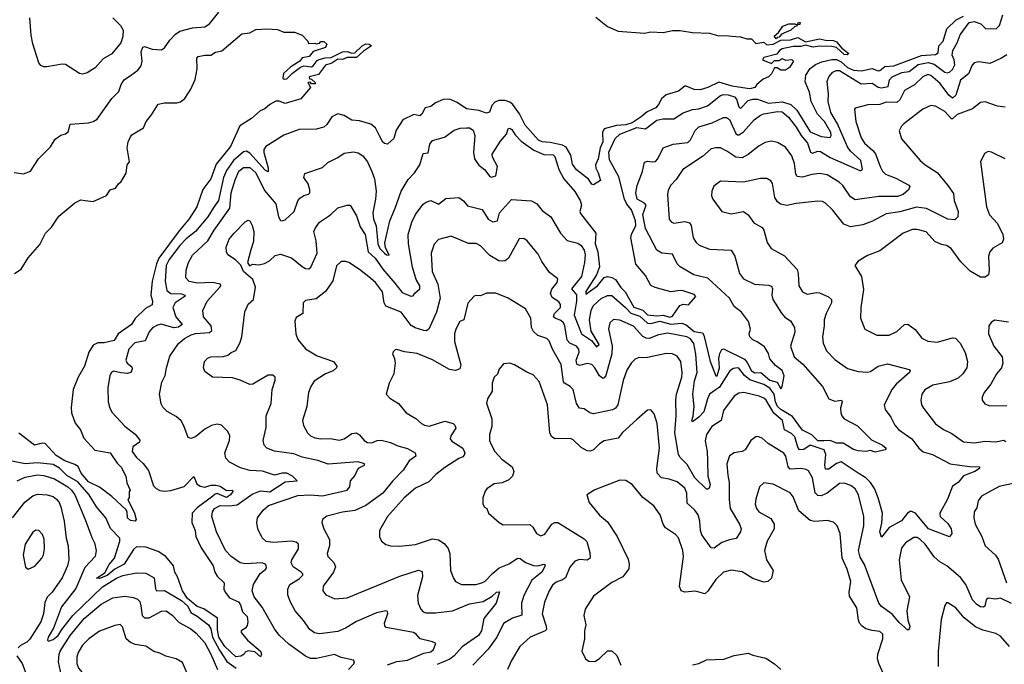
# Model space of a CAD drawing. Extents: x 2056909 to 2160450, y 827444 to 1016825.
# Tile 88 of 256: x 2119440 to 2125799, y 849920 to 854084. Entities that reach past the tile are written whole.
import ezdxf

# ---------------------------------------------------------------- set-up
doc = ezdxf.new("R2010")
doc.units = 0

msp = doc.modelspace()

# ---------------------------------------------------------------- linework, layer by layer
at = {"layer": '0CON10XD'}
for points in [[(2119405, 853096.2), (2119465, 853088), (2119508.8, 853105), (2119562, 853185), (2119638.3, 853261.7), (2119669.1, 853310.9), (2119705, 853338), (2119735, 853346), (2119751.7, 853358.3), (2119765, 853408.8), (2119885, 853417.5), (2119915, 853426), (2119939.1, 853440.9), (2120035, 853574.2), (2120079.5, 853620.5), (2120094.5, 853665), (2120114.4, 853695), (2120155, 853723.1), (2120203.4, 853756.6), (2120224.5, 853785.5), (2120230.9, 853815), (2120224.5, 853875.5), (2120235, 853906.7), (2120245, 853911.2), (2120295, 853893.3), (2120355, 853889.5), (2120375, 853902.5), (2120408.5, 853951.5), (2120445, 853990.4), (2120475, 854010.3), (2120555, 854031.4), (2120635, 854037.9), (2120665, 854057.8), (2120725, 854131.9)], [(2120040.4, 854095), (2120091.5, 854045), (2120107.1, 854015), (2120105.5, 853975), (2120092.2, 853935), (2120035, 853862.9), (2119979.8, 853830.2), (2119926.5, 853773.5), (2119875, 853740), (2119845, 853732), (2119825, 853736.2), (2119735, 853794), (2119715, 853796), (2119615, 853778), (2119595, 853778.8), (2119577.3, 853787.3), (2119564.2, 853805), (2119525, 853926.7), (2119514.1, 853984.1), (2119506, 854095)], [(2120797.6, 852865), (2120806.3, 852965), (2120830.7, 853049.3), (2120855.7, 853105), (2120885, 853129.6), (2120925, 853127.7), (2120964.4, 853095), (2121020.8, 852980.8), (2121093.5, 852895), (2121110.2, 852810.2), (2121125, 852786), (2121135, 852784), (2121155, 852790.8), (2121213.1, 852845), (2121235.9, 852914.1), (2121249.1, 852930.9), (2121275, 852947.5), (2121304.4, 852955.5), (2121312.5, 852965), (2121314.3, 852985), (2121302.8, 853022.8), (2121274, 853065), (2121280.8, 853089.2), (2121395, 853129.2), (2121429.3, 853160.7), (2121495, 853193.3), (2121535, 853220.6), (2121595, 853228.9), (2121625, 853224.4), (2121655.6, 853205), (2121685, 853165.7), (2121713, 853103), (2121731.2, 853055), (2121740.9, 852975), (2121738.1, 852925), (2121720.5, 852835), (2121725.8, 852795), (2121742.5, 852752.4), (2121751.8, 852635), (2121765, 852605.9), (2121795, 852575.5), (2121808, 852565), (2121825, 852562.9), (2121801.3, 852611.3), (2121798.9, 852641.1), (2121829.6, 852785), (2121865.3, 852865), (2121903.7, 852976.3), (2121949.4, 853050.6), (2121990, 853095), (2122023.7, 853146.3), (2122045, 853220), (2122077.3, 853222.7), (2122089.5, 853280.4), (2122105, 853302.5), (2122182.5, 853325), (2122245, 853370), (2122285, 853382.9), (2122325, 853385.7), (2122345, 853384.2), (2122369.2, 853369.2), (2122379.6, 853335), (2122370.9, 853225), (2122378.1, 853185), (2122405, 853143.1), (2122441.4, 853115), (2122475, 853070), (2122485, 853066.2), (2122515.6, 853075), (2122524.6, 853135), (2122492.9, 853195), (2122492.1, 853215), (2122545, 853299.2), (2122584, 853345), (2122595, 853377.5), (2122605, 853383.3), (2122618, 853375), (2122640.4, 853340.4), (2122679.2, 853299.2), (2122760.8, 853240.8), (2122825, 853212.5), (2122885, 853211.4), (2122895, 853198.8), (2122920.9, 853115), (2122954.5, 853054.5), (2123025, 852973.5), (2123060.3, 852915), (2123067.8, 852885), (2123058.2, 852845), (2123062, 852832), (2123159.8, 852705), (2123155.6, 852635), (2123173.3, 852585), (2123183.7, 852486.3), (2123165.2, 852435), (2123095, 852328.6), (2123095, 852310.8), (2123170.5, 852365), (2123215, 852417.4), (2123235, 852424.2), (2123265, 852418.8), (2123288, 852405), (2123322.7, 852352.7), (2123350.4, 852325), (2123405, 852227), (2123465, 852207.4), (2123495, 852178.1), (2123555, 852170.4), (2123595, 852174.6), (2123638.6, 852161.4), (2123655, 852168.2), (2123703.3, 852236.7), (2123725, 852246.2), (2123758.3, 852241.7), (2123807.5, 852295), (2123795, 852309.1), (2123725, 852331.5), (2123704.5, 852334.5), (2123645, 852326.5), (2123543.2, 852353.2), (2123515, 852367.1), (2123480.8, 852430.7), (2123419.4, 852505), (2123387.5, 852675), (2123390.9, 852695), (2123418.9, 852755), (2123417.9, 852785), (2123392, 852855), (2123361.8, 852891.8), (2123345.8, 852925), (2123308.7, 853068.7), (2123248.7, 853178.7), (2123245, 853228), (2123285.4, 853315), (2123315.8, 853345), (2123425, 853386.6), (2123481.7, 853378.3), (2123555, 853434.5), (2123592.4, 853442.4), (2123665, 853442.2), (2123725, 853482.7), (2123785, 853502.8), (2123825, 853507.9), (2123881.9, 853528.1), (2123965, 853593.8), (2123985, 853600.8), (2124015, 853598.8), (2124057.1, 853585), (2124069.9, 853569.9), (2124085, 853520), (2124095, 853509.5), (2124145, 853560.6), (2124175, 853571), (2124205, 853569.1), (2124275, 853545.1), (2124366.6, 853553.4), (2124419.2, 853535), (2124459.8, 853499.8), (2124545, 853358.6), (2124615, 853328.8), (2124675, 853321.9), (2124681.2, 853335), (2124678.4, 853355), (2124636.9, 853425), (2124592.6, 853472.6), (2124552.3, 853555), (2124540.6, 853615), (2124512.8, 853682.8), (2124517.1, 853725), (2124545, 853768.8), (2124579.1, 853795), (2124619.6, 853810.4), (2124685, 853826.3), (2124715, 853825.6), (2124745, 853812.1), (2124785, 853773.8), (2124825, 853756.6), (2124877.4, 853752.6), (2124945, 853768.7), (2124985, 853753.8), (2124995, 853755.2), (2125028, 853782), (2125085, 853786.1), (2125265, 853851.7), (2125355, 853857.7), (2125370.8, 853869.2), (2125376.3, 853913.7), (2125404.2, 853945), (2125426.5, 854025), (2125486.8, 854083.2), (2125535, 854106.7)], [(2123160.5, 854100.5), (2123235, 854039.2), (2123305, 854010), (2123475, 853997.1), (2123515, 854004.2), (2123595, 854000), (2123655, 854014.3), (2123705, 854013.1), (2123785, 854001.1), (2123895, 853995.8), (2123955, 853978.8), (2123995, 853981.2), (2124063.9, 853973.9)], [(2124377, 851783), (2124365, 851816.7), (2124320.7, 851850.7), (2124283.4, 851893.4), (2124276.2, 851926.2), (2124250.6, 851970.6), (2124203.5, 852003.5), (2124175, 852015.5), (2124154.4, 852035), (2124150.8, 852055), (2124160, 852085), (2124145.7, 852135), (2124101.4, 852195), (2124055, 852230.8), (2124025, 852285.5), (2123885, 852413.1), (2123794.6, 852434.6), (2123705, 852486.9), (2123686.9, 852506.9), (2123655, 852569.2), (2123586.3, 852576.3), (2123554.7, 852594.7), (2123481.2, 852735), (2123463.8, 852825), (2123485.3, 852885), (2123475, 852897.6), (2123428.4, 852925), (2123418.7, 852965), (2123427.8, 853012.2), (2123462.7, 853102.7), (2123475, 853163.3), (2123495, 853169.2), (2123525, 853164.5), (2123545, 853168.1), (2123560, 853185), (2123596, 853255), (2123660.5, 853279.5), (2123755, 853289.6), (2123772.7, 853307.3), (2123801.6, 853368.4), (2123825, 853391.2), (2123911.7, 853418.3), (2123985, 853452.1), (2124005, 853450.9), (2124025, 853438.5), (2124065, 853348.1), (2124075, 853339.6), (2124085, 853340.4), (2124112.6, 853357.4), (2124183.2, 853436.8), (2124223.2, 853466.8), (2124245, 853476), (2124335, 853491.2), (2124365, 853489.3), (2124405, 853454.6), (2124455, 853388.8), (2124487, 853335), (2124526.7, 853285), (2124547.1, 853227.1), (2124559.2, 853220.8), (2124595, 853233.3), (2124611.3, 853231.3), (2124675, 853192.6), (2124865, 853110), (2124875, 853109.2), (2124882.2, 853117.8), (2124872.2, 853175), (2124806.4, 853235), (2124785, 853263.2), (2124721.2, 853411.2), (2124677.7, 853485), (2124661.9, 853555), (2124663.7, 853605), (2124655.3, 853685), (2124665.4, 853715), (2124691.5, 853745), (2124713.9, 853756.1), (2124735, 853754.3), (2124875, 853669.7), (2124945, 853673.7), (2124985, 853648.1), (2125005, 853643.6), (2125048.9, 853651.1), (2125057.6, 853695), (2125075.2, 853714.8), (2125137.1, 853742.9), (2125185, 853749.6), (2125243.1, 853795), (2125306, 853806), (2125345, 853796.2), (2125415, 853744.3), (2125435, 853739.7), (2125445, 853743.9), (2125465, 853762.7), (2125478.4, 853791.6), (2125475.8, 853825), (2125461.9, 853855), (2125465.9, 853885), (2125495.3, 853935), (2125514.6, 853985), (2125572.5, 854065), (2125605, 854072.8), (2125647.7, 854057.7), (2125677.2, 854027.2), (2125746, 854025), (2125768.2, 854045), (2125790, 854115)], [(2119406.1, 852443.9), (2119448.8, 852471.2), (2119494.2, 852545.8), (2119568.8, 852631.2), (2119605.7, 852704.3), (2119645, 852742.5), (2119692, 852815), (2119795, 852900), (2119835, 852920), (2119862.5, 852915), (2119915, 852910), (2120001.2, 852948.8), (2120025, 852983.8), (2120058.8, 852995), (2120077.1, 853022.9), (2120095, 853037.5), (2120127.3, 853092.7), (2120134.2, 853145), (2120148.8, 853165), (2120134, 853255), (2120140, 853295), (2120155, 853327.5), (2120165, 853340), (2120240, 853385), (2120256, 853425), (2120291.7, 853468.3), (2120335, 853538.8), (2120375, 853545.8), (2120455, 853545.7), (2120477.4, 853552.6), (2120506, 853575), (2120545.8, 853635), (2120572.1, 853697.9), (2120585.7, 853765), (2120583.3, 853835), (2120592.5, 853845), (2120636.1, 853853.9), (2120675, 853853.8), (2120705, 853873.3), (2120745, 853882.5), (2120875, 853992), (2120925, 853999.2), (2120965, 854019.4), (2121035, 854023.8), (2121105, 854020), (2121145, 854003.3), (2121215, 854003.3), (2121265, 853982.5), (2121300, 853945), (2121305, 853930), (2121345, 853932.5), (2121355, 853927.5), (2121375, 853932.5), (2121385, 853942.5), (2121405, 853942.5), (2121422.5, 853925), (2121415, 853903.3), (2121335, 853877.5), (2121310, 853845), (2121265, 853837.5), (2121250, 853815), (2121190.7, 853779.3), (2121142.5, 853735), (2121140, 853705), (2121148.3, 853698.3), (2121165, 853701.2), (2121200.9, 853739.1), (2121252.5, 853777.5), (2121275, 853786.2), (2121325, 853779.2), (2121336, 853785), (2121360.5, 853819.5), (2121374.4, 853825.6), (2121412.7, 853837.3), (2121451.3, 853838.7), (2121525, 853876.5), (2121555, 853877.3), (2121585, 853866.9), (2121605, 853869.4), (2121651.4, 853915), (2121675, 853927.5), (2121696.3, 853926.3), (2121712.5, 853915), (2121659.7, 853880.3), (2121615, 853839.4), (2121555, 853840), (2121525, 853826.7), (2121495, 853827.5), (2121456.3, 853803.7), (2121415, 853790.8), (2121369.7, 853730.3), (2121310, 853715), (2121311.7, 853701.7), (2121325, 853700), (2121350, 853675), (2121345, 853670), (2121325, 853670), (2121315, 853680), (2121301.7, 853678.3), (2121317.5, 853645), (2121255, 853573.3), (2121155, 853542.5), (2121115, 853557.5), (2121095, 853556.7), (2121055, 853536.7), (2121022.2, 853507.8), (2120993.8, 853495), (2120937.5, 853445), (2120861.2, 853398.8), (2120801.5, 853265), (2120708.9, 853151.1), (2120675, 853056.2), (2120623.4, 852986.6), (2120583.5, 852875), (2120535, 852797.8), (2120469.8, 852720.3), (2120337.8, 852542.2), (2120323, 852507), (2120294.8, 852395.2), (2120286.2, 852305), (2120297.9, 852265), (2120295, 852241.9), (2120251.4, 852218.6), (2120186, 852154), (2120161.6, 852115), (2120076, 852054), (2120049.1, 852010.9), (2119985, 851996.4), (2119943.7, 851996.3), (2119915, 851981.8), (2119885.2, 851935), (2119858, 851845), (2119817.6, 851775), (2119784.8, 851695), (2119771.8, 851578.2), (2119774, 851544), (2119798.3, 851478.3), (2119831.5, 851435), (2119855, 851380), (2119925, 851303.1), (2120025, 851284.6), (2120069.4, 851219.4), (2120095, 851193.3), (2120124.3, 851135), (2120132.7, 851092.7), (2120153.3, 851045), (2120147, 851033), (2120147.5, 850995), (2120137.5, 850985), (2120181.5, 850895), (2120191.2, 850855), (2120185.9, 850844.1), (2120155, 850849.1), (2120136.5, 850865), (2120133.3, 850903.3), (2120126.4, 850916.4), (2120035, 851002.5), (2119955, 851064.6), (2119885, 851098.9), (2119837.5, 851155), (2119816.4, 851196.4), (2119795, 851210.5), (2119730.4, 851235), (2119675, 851268.8), (2119605, 851345.3), (2119585, 851347.7), (2119534.8, 851334.8), (2119435, 851412.3)], [(2124325, 853960), (2124313, 853977), (2124340, 854000), (2124367.7, 854042.3), (2124406.4, 854056.4), (2124446.7, 854056.7), (2124460, 854050), (2124470, 854065), (2124480, 854065), (2124478.3, 854051.7), (2124460, 854050), (2124458.3, 854041.7), (2124445, 854040), (2124420, 854015), (2124360, 853990), (2124345, 853970), (2124331.7, 853968.3), (2124325, 853960)], [(2124063.9, 853973.9), (2124095, 853973.3), (2124135, 853960), (2124165, 853960), (2124195, 853930), (2124245, 853937.5), (2124265, 853922), (2124305, 853926), (2124355, 853951.2), (2124417, 853953), (2124465, 853968), (2124515, 853941.4), (2124605, 853960.6), (2124645, 853950.8), (2124695, 853950), (2124715, 853940.6), (2124750.2, 853900.2), (2124794, 853865), (2124783.1, 853856.9), (2124765, 853859.2), (2124715, 853903.3), (2124685, 853910.8), (2124605, 853911.5), (2124565, 853905.4), (2124515, 853918.6), (2124485, 853909.5), (2124435, 853910), (2124365, 853895.9), (2124346.7, 853885), (2124329.2, 853860.8), (2124245, 853838.8), (2124237.5, 853825), (2124295, 853800), (2124315, 853820), (2124345, 853820), (2124365, 853832.5), (2124385, 853822.5), (2124426.7, 853826.7), (2124436.7, 853815), (2124412.5, 853775), (2124385, 853757.5), (2124355, 853757.5), (2124331.7, 853771.7), (2124315, 853772.5), (2124296.1, 853733.9), (2124276.4, 853713.6), (2124241.7, 853698.3), (2124200, 853665), (2124187.5, 853645), (2124155, 853636.2), (2124138.1, 853638.1), (2124042, 853655), (2123955, 853681), (2123885, 853644.7), (2123835, 853630.3), (2123795, 853632.9), (2123745, 853654.4), (2123735, 853653.1), (2123695, 853622.5), (2123615, 853597.3), (2123585, 853572), (2123565.8, 853535), (2123547.7, 853515), (2123492.2, 853487.8), (2123453.6, 853455), (2123395, 853417.6), (2123355, 853403.9), (2123295, 853399.2), (2123215, 853377.7), (2123203.2, 853355), (2123205.2, 853295), (2123189.3, 853255), (2123176, 853185), (2123158.5, 853145), (2123160, 853125), (2123175.6, 853095), (2123190, 853045), (2123145, 853016), (2123135, 853020), (2123112.5, 853052.5), (2123035, 853112.9), (2123010.6, 853150.6), (2122999.4, 853209.4), (2122969.4, 853259.4), (2122945, 853272.3), (2122865, 853290), (2122815, 853293.9), (2122791.3, 853305), (2122705, 853401.2), (2122668.3, 853475), (2122625.4, 853535.4), (2122605, 853551), (2122575, 853561.3), (2122535, 853561.1), (2122508.8, 853551.2), (2122489.9, 853530.1), (2122473.3, 853486.7), (2122455, 853479.2), (2122405, 853496.5), (2122325, 853508.2), (2122265, 853549.1), (2122215, 853569.7), (2122175, 853568.7), (2122124.2, 853545.8), (2122095, 853523.3), (2122057.5, 853515), (2122037.3, 853472.7), (2122025, 853462.2), (2121985, 853471.5), (2121914, 853436), (2121870.5, 853369.5), (2121855, 853316.7), (2121815, 853280), (2121795, 853283.3), (2121785, 853292.5), (2121762.6, 853332.6), (2121737.5, 853385), (2121707.9, 853407.9), (2121635, 853430.5), (2121585, 853435.5), (2121535, 853465.5), (2121495, 853474.4), (2121454.7, 853455.3), (2121423.8, 853406.2), (2121405, 853389.2), (2121355, 853376.7), (2121245, 853373.9), (2121145, 853338.4), (2121028.8, 853265), (2121017.2, 853245), (2121015.9, 853225), (2121045, 853126.2), (2121045, 853101.2), (2121025, 853111.8), (2120925, 853222.1), (2120905, 853233.8), (2120885, 853230.2), (2120820.4, 853175), (2120775, 853108.7), (2120756.8, 853065), (2120723.2, 852915), (2120689.5, 852865), (2120655, 852809.6), (2120575.2, 852714.8), (2120515, 852668.4), (2120474.3, 852625), (2120404.3, 852535), (2120386.7, 852495), (2120379.7, 852395), (2120390.4, 852335), (2120415, 852315.3), (2120483.7, 852313.7), (2120505.8, 852305), (2120507.9, 852297.9), (2120444.8, 852255.2), (2120428.9, 852225), (2120447.1, 852165), (2120488.1, 852115), (2120465, 852097.9), (2120435, 852093.1), (2120352.8, 852117.2), (2120328.8, 852111.2), (2120297, 852093), (2120275, 852068), (2120250.4, 852009.6), (2120183.7, 851996.3), (2120144.7, 851955.4), (2120124.7, 851885), (2120134.3, 851864.3), (2120165, 851841.2), (2120166.4, 851825), (2120156.7, 851805), (2120135, 851797.1), (2120092.7, 851802.7), (2120045, 851814), (2120032, 851805), (2120022.5, 851785), (2120008.6, 851705), (2120010.8, 851615), (2120021.4, 851575), (2120036.7, 851546.7), (2120118.3, 851458.3), (2120185.4, 851405.4), (2120215, 851366.7), (2120213.3, 851355), (2120171.2, 851325), (2120165.8, 851295), (2120193.1, 851255), (2120237.2, 851217.2), (2120271.1, 851171.1), (2120303.1, 851073.1), (2120320.6, 851055), (2120345, 851043.2), (2120375, 851038.5), (2120415, 851042.7), (2120502.6, 851067.4), (2120565, 851132), (2120583.1, 851085), (2120605, 851071.2), (2120635, 851064.7), (2120674.2, 851075.7), (2120706.1, 851076.1), (2120735, 851069.5), (2120775, 851042.1), (2120813.9, 851043.9), (2120815.6, 851035), (2120801.1, 851015), (2120775, 850996.8), (2120715, 851022), (2120701.4, 851018.7), (2120686, 851005), (2120585, 850929.3), (2120553, 850895), (2120552.3, 850835), (2120572.1, 850785), (2120577, 850745), (2120611.7, 850671.7), (2120688.5, 850555), (2120699.4, 850515), (2120715, 850488.8), (2120760.8, 850445), (2120758.1, 850405), (2120766.9, 850385), (2120795, 850349.4), (2120852.5, 850322.4), (2120865, 850304.5), (2120879, 850259), (2120908.4, 850228.4), (2120913.2, 850195), (2120909.5, 850170.5), (2120897.5, 850152.5), (2120870, 850135), (2120870, 850125), (2120910, 850075), (2120995.4, 850005.4), (2121002, 849985), (2120995, 849967.5), (2120959.4, 849999.4), (2120914.3, 850005.7), (2120895, 849997.5), (2120890, 849985), (2120867.7, 849972.3), (2120835, 849967.5), (2120765, 850035.5), (2120725, 850095.6), (2120718, 850142), (2120716.7, 850216.7), (2120628.3, 850278.3), (2120585, 850293), (2120523.4, 850345), (2120491.8, 850395), (2120459.7, 850485), (2120441.8, 850515), (2120432.9, 850555), (2120384.2, 850615), (2120335, 850647.5), (2120255.1, 850675.2), (2120195, 850678), (2120175, 850661.5), (2120115, 850565.7), (2120055, 850534.5), (2120005, 850493.7), (2119954.6, 850474.6), (2119936.7, 850475), (2119989.1, 850510.9), (2120017.9, 850565), (2120052.6, 850605), (2120086.7, 850715), (2120085.4, 850735.4), (2120026.9, 850796.9), (2119996.4, 850866.4), (2119936.6, 850936.6), (2119888.1, 851015), (2119815, 851098.8), (2119745, 851140.2), (2119697.2, 851187.2), (2119655, 851209.8), (2119555, 851221), (2119475, 851215.6), (2119325, 851245.4)], [(2125776.7, 853833.3), (2125705, 853800.6), (2125635, 853811.9), (2125604.5, 853805.5), (2125590.8, 853789.2), (2125566.8, 853733.2), (2125515, 853693.1), (2125485.2, 853595), (2125465, 853576.9), (2125441.4, 853595), (2125385, 853672), (2125325, 853722.7), (2125305, 853729.1), (2125271.5, 853715), (2125218.1, 853661.9), (2125155, 853625.4), (2125124.2, 853565), (2125105, 853548.8), (2125035, 853549.7), (2124995, 853535.3), (2124916.3, 853533.7), (2124835, 853512.5), (2124831.2, 853505), (2124840, 853425), (2124875, 853320), (2124896.5, 853285), (2124949.2, 853239.2), (2124966.3, 853216.3), (2124996, 853136), (2125011.9, 853105), (2125032.5, 853085), (2125098.8, 853058.8), (2125182.5, 853015), (2125188.1, 853005), (2125180.6, 852985), (2125145.8, 852955), (2125108.3, 852941.8), (2124989.1, 852940.9), (2124835, 852920.9), (2124805, 852940), (2124755, 853011.8), (2124732.1, 853035), (2124655, 853080.8), (2124605, 853089.6), (2124555, 853083.8), (2124495, 853065.3), (2124461.3, 853071.3), (2124451.5, 853085), (2124444.1, 853154.1), (2124425.5, 853205), (2124385, 853259.4), (2124335, 853290.6), (2124295, 853298.1), (2124255, 853290), (2124215, 853267.8), (2124145, 853211.8), (2124105, 853192.1), (2124065, 853196.4), (2124005.7, 853235), (2123965, 853255.5), (2123935, 853256.7), (2123905, 853249.5), (2123849.3, 853200.7), (2123723.3, 853115), (2123679.2, 853050.8), (2123645.6, 853015), (2123627.6, 852982.4), (2123623.1, 852955), (2123634.4, 852795), (2123647.5, 852777.5), (2123665, 852769.4), (2123735, 852780), (2123765, 852771.4), (2123775.5, 852755), (2123790, 852675), (2123807.8, 852645), (2123827, 852627), (2123895, 852601.8), (2124035, 852593.8), (2124058.6, 852555), (2124089.4, 852445), (2124115, 852408.6), (2124185.5, 852375.5), (2124275, 852369.4), (2124295, 852362), (2124300.9, 852345), (2124297.5, 852305), (2124303.1, 852275), (2124358.7, 852188.7), (2124381.6, 852161.6), (2124418.6, 852138.6), (2124444.6, 852095), (2124445.3, 852065), (2124418.8, 851975), (2124441.1, 851905), (2124497.6, 851857.6), (2124624.4, 851715), (2124666.2, 851635), (2124705, 851619.4), (2124747.5, 851625), (2124751.2, 851615), (2124741.4, 851575), (2124741.9, 851545), (2124748.6, 851525), (2124765, 851505.7), (2124850.7, 851460.7), (2124940, 851370), (2125011.4, 851335), (2125036.7, 851315), (2125030, 851305), (2124965, 851290), (2124935, 851300.5), (2124905, 851294.6), (2124855, 851297.7), (2124825, 851307.1), (2124757, 851347), (2124715, 851348.2), (2124674.6, 851364.6), (2124632.3, 851362.3), (2124595, 851364.1), (2124555, 851402.3), (2124495, 851432), (2124429.8, 851519.8), (2124355, 851565.8), (2124335, 851584.8), (2124320.4, 851615), (2124311.8, 851665), (2124285, 851702.7), (2124245, 851727.3), (2124155, 851756.2), (2124120.8, 851785), (2124085, 851831.5), (2124075, 851835.3), (2124049.3, 851830.7), (2124025.5, 851814.5), (2123959.5, 851710.5), (2123894.9, 851665.1), (2123880.8, 851635), (2123858.8, 851551.2), (2123825, 851515.9), (2123785, 851486.2), (2123780, 851495), (2123788.6, 851521.4), (2123794.7, 851585), (2123787.3, 851665), (2123798.4, 851751.6), (2123814.3, 851805), (2123806.5, 851923.5), (2123792.8, 851992.8), (2123771, 852021), (2123748.6, 852035), (2123625, 852059.2), (2123565, 852048.2), (2123505, 852024.7), (2123485, 852025.8), (2123465, 852038), (2123404, 852104), (2123315, 852142.9), (2123275, 852147.1), (2123251.9, 852125), (2123243.3, 852086.7), (2123266.2, 851975), (2123263.8, 851925), (2123225.6, 851784.4), (2123215, 851769.5), (2123205, 851766.4), (2123185, 851782.5), (2123155, 851835.4), (2123135, 851856.6), (2123105, 851862), (2123055, 851848.9), (2123038, 851858), (2123032.9, 851885), (2123053.3, 851935), (2123051.6, 851955), (2123035, 851974), (2122993.5, 851995), (2122975, 852013.5), (2122961.1, 852105), (2122952.5, 852125), (2122935, 852141), (2122897.1, 852155), (2122887.1, 852165), (2122894.1, 852185), (2122931.8, 852225), (2122933.2, 852243.2), (2122921, 852261), (2122878.2, 852288.2), (2122867.8, 852315), (2122877.5, 852342.5), (2122911.8, 852385), (2122915, 852410), (2122861.2, 852451.2), (2122811.9, 852521.9), (2122788.9, 852568.9), (2122716.1, 852656.1), (2122695, 852670), (2122665, 852668), (2122597.2, 852542.8), (2122575, 852525.7), (2122555, 852523.1), (2122535, 852526.7), (2122475, 852560.9), (2122415, 852622.5), (2122388.6, 852638.6), (2122337.8, 852637.8), (2122225.5, 852685.5), (2122145, 852664.4), (2122117, 852633), (2122098.2, 852575), (2122103.8, 852456.2), (2122140, 852375), (2122155.9, 852285), (2122131.8, 852195), (2122081.1, 852085), (2122065.9, 852074.1), (2122050, 852075), (2121993.7, 852093.7), (2121968.6, 852108.6), (2121903.3, 852195), (2121803.7, 852233.7), (2121793.9, 852253.9), (2121783.9, 852325), (2121737.3, 852385), (2121695, 852422.2), (2121635, 852470), (2121565, 852514.2), (2121545, 852522.5), (2121515, 852522), (2121485, 852494), (2121462.6, 852397.4), (2121415, 852327.5), (2121355, 852280.6), (2121285, 852268.8), (2121271.2, 852255), (2121268, 852185), (2121225, 852158.8), (2121216.4, 852136.4), (2121223.8, 852055), (2121235, 852016.7), (2121285, 851958), (2121361.4, 851911.4), (2121465.5, 851875.5), (2121488.8, 851845), (2121486.7, 851835), (2121465, 851815.6), (2121415, 851795.4), (2121342, 851748), (2121319.2, 851715), (2121305.7, 851674.3), (2121293.3, 851585), (2121266.9, 851495), (2121271.7, 851461.7), (2121298.1, 851415), (2121317.1, 851395), (2121345, 851382.1), (2121385, 851375.4), (2121445, 851378.5), (2121505, 851367.3), (2121535, 851375.5), (2121585, 851410.9), (2121614.6, 851414.6), (2121635, 851402.2), (2121665, 851364.5), (2121685, 851351.5), (2121715, 851350), (2121747.5, 851365), (2121775, 851366.9), (2121835, 851352.5), (2121880.9, 851330.9), (2121945, 851313.3), (2121993.8, 851285), (2121997.9, 851265), (2121955.7, 851235), (2121915.3, 851174.7), (2121847.3, 851102.7), (2121785, 851024.6), (2121675, 850944.7), (2121605, 850912.8), (2121525, 850902.5), (2121423.9, 850876.1), (2121396, 850855), (2121390.8, 850835), (2121402.9, 850795), (2121440.6, 850725), (2121440.6, 850685), (2121426, 850635), (2121430, 850615), (2121468, 850578), (2121479.3, 850549.3), (2121466.4, 850515), (2121399.2, 850425), (2121397.5, 850395), (2121417.9, 850367.9), (2121475, 850341.9), (2121555, 850348.8), (2121895, 850488.2), (2122015, 850526.9), (2122038.7, 850518.7), (2122042.2, 850485), (2122009.2, 850365), (2122012.2, 850315), (2122030, 850275), (2122045, 850259.4), (2122063, 850253), (2122125, 850251.2), (2122235, 850265.9), (2122345, 850309.5), (2122434, 850326), (2122490.8, 850359.3), (2122519.2, 850385), (2122537.9, 850387.9), (2122517.5, 850315), (2122438.2, 850215), (2122421.5, 850135), (2122402.2, 850105), (2122296.8, 850033.2), (2122246.7, 849975), (2122218.2, 849951.8), (2122135, 849918.1)], [(2125815, 853857.1), (2125776.7, 853833.3)], [(2125805, 853518.8), (2125755, 853524.3), (2125675, 853551.9), (2125645, 853548), (2125593, 853507), (2125495, 853471.3), (2125465, 853443.8), (2125456.9, 853443.1), (2125415, 853490), (2125355, 853525.6), (2125325, 853530), (2125272, 853505), (2125149.7, 853410.3), (2125134, 853395), (2125120, 853365), (2125134.5, 853314.5), (2125255, 853174.3), (2125288, 853145), (2125366, 853096), (2125433.2, 853013.2), (2125470.8, 852960.8), (2125475.5, 852915), (2125500, 852845), (2125499.2, 852810.8), (2125479.2, 852790.8), (2125435, 852794.6), (2125295.4, 852864.6), (2125232.2, 852872.2), (2125125, 852842.4), (2125035, 852829.2), (2124948.4, 852781.6), (2124885, 852757.8), (2124805, 852746.5), (2124761.9, 852761.9), (2124688.9, 852855), (2124645, 852898.6), (2124625, 852909.4), (2124595, 852912.2), (2124455, 852896.5), (2124395, 852882.2), (2124352.6, 852892.6), (2124335, 852906), (2124317.1, 852935), (2124301.4, 853025), (2124291.9, 853041.9), (2124265, 853058.1), (2124225, 853056.7), (2124115, 853033.5), (2123965, 853040.8), (2123922.4, 853007.6), (2123910, 852975), (2123908, 852945), (2123915.8, 852925), (2123974.5, 852844.5), (2124035, 852829.2), (2124115, 852844), (2124145, 852822), (2124182.1, 852772.1), (2124235, 852741.2), (2124245.7, 852725), (2124266.9, 852645), (2124292, 852605), (2124379.1, 852559.1), (2124459.9, 852469.9), (2124468, 852445), (2124472.7, 852365), (2124495.4, 852325.4), (2124525, 852310), (2124585, 852321.8), (2124605, 852318.8), (2124663, 852293), (2124682.9, 852275), (2124682.2, 852255), (2124647.3, 852185), (2124634.6, 852145), (2124636.2, 852105), (2124624.3, 852034.3), (2124629.2, 851995), (2124651.4, 851945), (2124705, 851887.5), (2124785, 851830), (2124855, 851810), (2124915, 851806.7), (2124935, 851811.9), (2124985, 851845.5), (2125045, 851860), (2125183.9, 851823.9), (2125190, 851815), (2125186.2, 851805), (2125101, 851729), (2125075, 851696.9), (2125023.9, 851595), (2125028.7, 851565), (2125065.2, 851515.2), (2125092.1, 851465), (2125116.4, 851436.3), (2125201.1, 851375), (2125246, 851316), (2125275, 851292.1), (2125334.4, 851274.4), (2125450, 851215), (2125575, 851197.5), (2125637.5, 851195), (2125638.8, 851185), (2125608, 851165), (2125535, 851138.1), (2125500.8, 851095), (2125465, 851070), (2125432.7, 850987.3), (2125383.3, 850895), (2125384, 850875), (2125435, 850828.6), (2125456.5, 850795), (2125460.8, 850765), (2125445, 850742.5), (2125309.6, 850795), (2125225, 850896.4), (2125195, 850907.8), (2125173.1, 850896.9), (2125135, 850846.9), (2125055, 850804.2), (2125005, 850740), (2124995.4, 850775.4), (2125008.8, 850831.2), (2125011.8, 850895), (2124984.7, 850995), (2124960.2, 851055), (2124935, 851094.7), (2124904, 851125), (2124854.1, 851154.1), (2124745, 851227.3), (2124715, 851217.7), (2124665, 851179.2), (2124645, 851179.4), (2124639.5, 851205), (2124645.6, 851275.6), (2124635, 851306), (2124545, 851335.7), (2124505, 851306.2), (2124475.7, 851305.7), (2124465, 851322.9), (2124445, 851388.7), (2124425, 851411.3), (2124379.6, 851435), (2124366, 851495), (2124311, 851541), (2124261.5, 851625), (2124245, 851638.9), (2124215, 851651.1), (2124115.5, 851674.5), (2124085, 851671.9), (2124055, 851652.5), (2123985, 851560), (2123970.8, 851495), (2123909.5, 851455), (2123875.4, 851405), (2123866.9, 851363.1), (2123879.2, 851295), (2123882.4, 851235), (2123884.6, 851135), (2123898.1, 851081.9), (2123892.3, 851057.7), (2123885, 851050.6), (2123875, 851051.1), (2123800, 851125), (2123750, 851210), (2123705, 851255.6), (2123695.4, 851275), (2123670, 851415), (2123679.7, 851525), (2123676.5, 851625), (2123682, 851665), (2123715.3, 851775), (2123717.6, 851805), (2123710.4, 851875), (2123685, 851910.5), (2123655.3, 851925.3), (2123615, 851928.2), (2123495, 851901.1), (2123435, 851898.9), (2123415, 851890.8), (2123388.1, 851865), (2123360.8, 851819.2), (2123337.4, 851752.6), (2123314.7, 851655.3), (2123302.9, 851595), (2123288.5, 851575), (2123267.3, 851562.7), (2123145, 851538.2), (2123121.2, 851545), (2123085, 851568.8), (2123054.5, 851574.5), (2123035, 851603.8), (2123014.7, 851695), (2122995, 851714.7), (2122957.3, 851735), (2122951.1, 851745), (2122937.3, 851857.2), (2122880, 851955), (2122859.5, 852009.5), (2122844, 852025), (2122785, 852044.6), (2122758.6, 852068.6), (2122746.1, 852096.1), (2122741.1, 852155), (2122706.6, 852216.6), (2122594.4, 852284.4), (2122515, 852316), (2122495, 852318), (2122455, 852316.2), (2122415, 852298.8), (2122385, 852302.5), (2122375, 852297.5), (2122335, 852252.5), (2122308, 852145), (2122282, 852135), (2122256.2, 852083.8), (2122248.1, 852055), (2122248.9, 852005), (2122289.4, 851855), (2122282.1, 851827.9), (2122255, 851816.9), (2122215, 851823.8), (2122105, 851887.1), (2122006.9, 851926.9), (2121925, 851938), (2121875, 851952.5), (2121865, 851950), (2121851.7, 851938.3), (2121847.5, 851925), (2121861.2, 851895), (2121864, 851865), (2121856, 851795), (2121826.7, 851735), (2121806.7, 851665), (2121829.5, 851639.6), (2121886.2, 851605), (2121936.2, 851545), (2121998, 851508), (2122034, 851475), (2122055, 851464.2), (2122085, 851458.6), (2122185, 851490.8), (2122239.2, 851475), (2122250, 851465), (2122256.7, 851445), (2122223.5, 851395), (2122220.5, 851375), (2122231.4, 851361.4), (2122302.2, 851315), (2122314.4, 851285), (2122311.2, 851271.2), (2122301.1, 851258.9), (2122275, 851248.5), (2122185, 851190), (2122126.9, 851145), (2122082.7, 851097.3), (2121995, 851057.3), (2121923.1, 850995), (2121814.3, 850875), (2121764, 850785), (2121763.9, 850743.9), (2121776.1, 850716.1), (2121805, 850694), (2121835, 850685.8), (2121892.2, 850682.2), (2121995, 850693.3), (2122105, 850730.5), (2122144.5, 850724.6), (2122180.2, 850700.2), (2122208, 850668), (2122217.5, 850635), (2122222.9, 850525), (2122240.8, 850475), (2122255, 850454), (2122292.5, 850435), (2122385, 850434.5), (2122425, 850445.5), (2122445, 850455.6), (2122494.3, 850505.7), (2122537.3, 850542.7), (2122600.7, 850569.3), (2122655, 850605.8), (2122672.6, 850602.6), (2122707.3, 850577.3), (2122757.9, 850557.9), (2122785, 850556.1), (2122825.7, 850565.7), (2122833, 850563), (2122833.8, 850555), (2122811.3, 850515), (2122747.7, 850462.3), (2122696.6, 850363.4), (2122680.8, 850315), (2122682.8, 850237.2), (2122622.9, 850217.1), (2122565, 850183.5), (2122521.9, 850095), (2122465, 850016.5), (2122366, 849914)], [(2125805, 853184.2), (2125715, 853228), (2125695, 853232), (2125671.7, 853218.3), (2125644, 853165), (2125683.1, 852875), (2125703.4, 852823.4), (2125755, 852766.2), (2125789.5, 852695), (2125794.4, 852665), (2125785, 852641.9), (2125725, 852608.1), (2125704.5, 852585), (2125696.4, 852555), (2125700, 852465), (2125695.8, 852435), (2125675, 852421.4), (2125645, 852421.1), (2125579.1, 852459.1), (2125518.5, 852518.5), (2125455.9, 852605.9), (2125426.2, 852625), (2125392.1, 852632.1), (2125350.2, 852650.2), (2125295, 852712.9), (2125235, 852729.1), (2125205, 852728.5), (2125145, 852704.5), (2124995, 852591.1), (2124915, 852560.6), (2124855.8, 852524.2), (2124833.3, 852495), (2124876.7, 852425), (2124888.3, 852341.7), (2124871.9, 852225), (2124870.8, 852155), (2124898.8, 852085), (2124975, 852045.7), (2125055, 852045.6), (2125105, 852068.6), (2125155, 852113.8), (2125175, 852116), (2125223.2, 852083.2), (2125265.4, 852025.4), (2125305, 852006.5), (2125365, 852000.9), (2125465, 852028.1), (2125483.9, 852026.1), (2125514.3, 851995), (2125545, 851933.8), (2125561.5, 851875), (2125557.8, 851835), (2125531.4, 851795), (2125501.4, 851768.6), (2125445, 851743.5), (2125337.3, 851722.7), (2125285, 851692.9), (2125265.6, 851665), (2125258.6, 851625), (2125264.2, 851595), (2125277.5, 851575), (2125355, 851472), (2125405, 851435.6), (2125460.9, 851410.9), (2125535, 851356.5), (2125605, 851349.6), (2125675, 851361.2), (2125743, 851357), (2125795, 851367.8), (2125809.4, 851359.4)], [(2121815, 849917.2), (2121875, 849938.8), (2121945, 849945.7), (2122049.4, 849990.6), (2122095, 850001.2), (2122112.9, 850015), (2122126.7, 850055), (2122105, 850065.7), (2122026.7, 850085), (2122001.2, 850115), (2121983.3, 850125), (2121807.3, 850157.3), (2121797.8, 850167.8), (2121795.6, 850185), (2121818.3, 850248.3), (2121815, 850260), (2121805, 850264.2), (2121745, 850252.7), (2121614.7, 850195.3), (2121544, 850154), (2121495, 850132.1), (2121375, 850116.5), (2121343, 850123), (2121314, 850144), (2121272.6, 850202.6), (2121217.8, 850265), (2121185.5, 850325), (2121172.4, 850367.6), (2121171.1, 850405), (2121184.3, 850435), (2121245, 850470.7), (2121267.5, 850495), (2121267.8, 850505), (2121256.9, 850515), (2121205, 850549.1), (2121192.9, 850575), (2121197.3, 850595), (2121241.1, 850665), (2121240.6, 850695), (2121225, 850707.8), (2121195, 850714.6), (2121076.2, 850706.2), (2121032.1, 850712.1), (2121006.7, 850736.7), (2120977.5, 850795), (2120971.4, 850835), (2120975.8, 850865), (2121012.9, 850915), (2121045.7, 850945), (2121235, 851010.3), (2121315, 851015.3), (2121395, 851006.8), (2121555, 851043.5), (2121571.9, 851065), (2121575.7, 851105), (2121603.3, 851136.7), (2121620.4, 851175), (2121632.2, 851187.8), (2121665.8, 851205), (2121667.1, 851215), (2121625, 851228.4), (2121432, 851212), (2121365.3, 851235.3), (2121265, 851257.7), (2121209.9, 851279.9), (2121085.4, 851295.4), (2121036.6, 851316.6), (2121019.2, 851335), (2121011.4, 851365), (2121031.4, 851448.6), (2121031.1, 851525), (2121064.5, 851605), (2121069.6, 851695), (2121089.4, 851755), (2121090, 851775), (2121075, 851788), (2121045, 851787.5), (2120977.5, 851747.5), (2120945, 851728.6), (2120925, 851726.9), (2120864.5, 851754.6), (2120815, 851769.4), (2120685, 851774), (2120635, 851810), (2120626, 851835), (2120634, 851875), (2120653.4, 851896.6), (2120675, 851905.6), (2120755, 851907.5), (2120784.3, 851915.7), (2120805, 851933.8), (2120835, 851947.5), (2120862, 851995), (2120874.3, 852035.7), (2120893.2, 852196.8), (2120914.3, 852245), (2120950.6, 852275), (2120963.1, 852355), (2120946.2, 852405), (2120885, 852457.5), (2120867.7, 852497.7), (2120833.3, 852533.3), (2120784, 852565), (2120774.5, 852584.5), (2120773.5, 852615), (2120793.6, 852665), (2120824.7, 852705.3), (2120895, 852778), (2120915, 852789.2), (2120925, 852784), (2120941.9, 852755), (2120951.5, 852715), (2120949.4, 852650.6), (2120933.1, 852596.9), (2120910, 852515), (2120923.6, 852493.6), (2120946.2, 852503.8), (2120985, 852500), (2121021.1, 852508.9), (2121052, 852525), (2121090.6, 852559.4), (2121125, 852569.1), (2121195, 852545.4), (2121265, 852488.5), (2121285, 852476.7), (2121306.2, 852473.8), (2121320, 852485), (2121360.9, 852575), (2121354.6, 852655), (2121340, 852715), (2121350.2, 852739.8), (2121375, 852775.7), (2121446.1, 852823.9), (2121495, 852868), (2121555, 852886), (2121575, 852886), (2121615, 852816.2), (2121638.8, 852745), (2121670.3, 852695), (2121691.1, 852585), (2121735, 852542.8), (2121785, 852472.5), (2121862, 852382), (2121910.7, 852320.7), (2121965, 852297.3), (2121980.6, 852299.4), (2121992.2, 852317.8), (2122024.1, 852345), (2122023.9, 852365), (2122000, 852405), (2121976.7, 852485), (2121951.5, 852635), (2121948.2, 852695), (2121971.8, 852775), (2121995.5, 852825), (2122045, 852892), (2122063.8, 852905), (2122095, 852914.5), (2122145, 852891.2), (2122191.7, 852928.3), (2122275, 852936), (2122305, 852913.8), (2122331.1, 852881.1), (2122427.1, 852857.1), (2122465, 852795.7), (2122495, 852776.9), (2122525, 852784.3), (2122537.8, 852835), (2122615, 852921.4), (2122745, 852913.1), (2122779.2, 852895), (2122815, 852850), (2122869.3, 852809.3), (2122933.5, 852705), (2122975, 852657.5), (2123045, 852640.6), (2123065, 852624.3), (2123085.5, 852595), (2123090.9, 852565), (2123087.5, 852515), (2123067.2, 852425), (2123003.6, 852345), (2123035.4, 852305.4), (2123036.4, 852265), (2123019.8, 852175), (2123068.7, 852055), (2123132, 852012), (2123165, 851970), (2123182, 851985), (2123130.7, 852070.7), (2123119.4, 852145), (2123130.6, 852205), (2123143.5, 852235), (2123195, 852282.8), (2123235, 852302.7), (2123265, 852301.8), (2123352.1, 852225), (2123387.1, 852187.1), (2123445, 852169.4), (2123495, 852123.4), (2123515, 852121.9), (2123575, 852135.3), (2123645, 852116.3), (2123715, 852124), (2123745, 852112.3), (2123795, 852069.6), (2123850.2, 852060.2), (2123858.8, 852045), (2123898.2, 851875), (2123935, 851782), (2123945, 851782.9), (2123959.5, 851835), (2123956, 851895), (2123962.2, 851927.8), (2123975, 851952.9), (2123985, 851956.5), (2124120.4, 851890.4), (2124139.1, 851869.1), (2124165, 851814.3), (2124186.9, 851803), (2124225.4, 851805.4), (2124284.7, 851755), (2124332.6, 851742.6), (2124355, 851700), (2124365, 851713.3), (2124377, 851783)], [(2121564, 849885), (2121598, 849922), (2121601.4, 849935), (2121595, 849945.6), (2121515, 849963.3), (2121472.6, 849982.6), (2121357.2, 849957.2), (2121318.1, 849958.1), (2121285, 849973.1), (2121178.7, 850048.7), (2121115, 850108.5), (2121085, 850149.4), (2121005, 850289.2), (2120955, 850355.8), (2120942.1, 850395), (2120949.6, 850435), (2120993.8, 850506.2), (2121030, 850535), (2121034.4, 850545), (2121029.4, 850565), (2121006, 850576), (2120897.9, 850567.9), (2120862.9, 850575), (2120806.4, 850616.3), (2120768.2, 850655), (2120710.5, 850775), (2120681.5, 850875), (2120685.6, 850905), (2120696.9, 850925), (2120734.7, 850945.3), (2120795, 850942.2), (2120845, 850950.7), (2120941, 851019), (2120995, 851041.1), (2121055.5, 851034.5), (2121155, 851099.2), (2121232.5, 851105), (2121201.8, 851135), (2121165, 851153.2), (2121135, 851155.2), (2121085, 851142.3), (2121006.9, 851166.9), (2120925, 851170.7), (2120865, 851188.5), (2120794.7, 851224.7), (2120772, 851252), (2120765.6, 851285), (2120794.4, 851365), (2120797.5, 851395), (2120784.3, 851424.3), (2120742.5, 851465), (2120715, 851470), (2120678, 851462), (2120635, 851438.1), (2120575, 851390), (2120545, 851378.8), (2120527.5, 851385), (2120500.3, 851460.3), (2120481.7, 851491.7), (2120450.9, 851520.9), (2120391.7, 851551.7), (2120365, 851580), (2120352.8, 851602.8), (2120343.1, 851665), (2120358.3, 851741.7), (2120379.4, 851785), (2120387.3, 851835), (2120409.6, 851910.4), (2120465, 851992.2), (2120503.3, 852025), (2120547.7, 852047.7), (2120575, 852056), (2120665, 852063.7), (2120680.5, 852075), (2120675.5, 852105), (2120627.8, 852165), (2120623.3, 852205), (2120650.4, 852265), (2120732.7, 852355), (2120738.5, 852365), (2120735.6, 852375), (2120685, 852386), (2120585, 852381.4), (2120535, 852392.3), (2120512.3, 852415), (2120515.3, 852465), (2120528.9, 852515), (2120555, 852562.5), (2120654.1, 852655), (2120695.2, 852724.8), (2120797.6, 852865)], [(2125825, 852130), (2125735, 852142), (2125713, 852127), (2125698, 852105), (2125697.5, 852055), (2125731.9, 851975), (2125785.4, 851905.4), (2125790, 851865), (2125780.6, 851835), (2125748.9, 851795), (2125711.8, 851728.2), (2125668.8, 851675), (2125656.7, 851645), (2125656.7, 851625), (2125672.9, 851602.9), (2125705, 851588.8), (2125815, 851590.6)], [(2125845, 850312.2), (2125775, 850346.2), (2125745, 850339.4), (2125695, 850346.9), (2125682.5, 850335), (2125673.8, 850295), (2125665, 850289.2), (2125645, 850290.5), (2125620.6, 850305), (2125593.5, 850335), (2125551.2, 850435), (2125515, 850480.6), (2125427.4, 850555), (2125381.3, 850581.3), (2125345, 850613.2), (2125288.5, 850695), (2125255, 850726.2), (2125235, 850738.2), (2125215, 850739.5), (2125161.4, 850705), (2125135, 850668.8), (2125120, 850595), (2125132.3, 850465), (2125185.8, 850355), (2125168.6, 850265), (2125176.5, 850205), (2125188.6, 850165), (2125185, 850145.8), (2125175, 850140.4), (2125119.3, 850189.3), (2125075, 850242.9), (2125005, 850293.3), (2124987.5, 850315), (2124895.2, 850565), (2124868, 850612), (2124856.7, 850655), (2124891.8, 850815), (2124891.6, 850875), (2124857.9, 851015), (2124835, 851053.1), (2124808.6, 851075), (2124765, 851089.6), (2124735, 851087.3), (2124655, 851026), (2124615, 851008.7), (2124595, 851009.1), (2124577.9, 851027.9), (2124559.5, 851125), (2124535, 851169.2), (2124518.9, 851178.9), (2124483.8, 851183.8), (2124415, 851179.6), (2124403.3, 851195), (2124387.6, 851265), (2124375, 851283.5), (2124274.2, 851345), (2124235, 851381.2), (2124205, 851391.2), (2124195, 851390), (2124161.2, 851365), (2124125, 851304.2), (2124105, 851294.3), (2124053.4, 851286.6), (2124024.6, 851265.4), (2124007.3, 851215), (2124012.4, 851142.3), (2124022.3, 851095), (2124020.8, 850985), (2124027.8, 850925), (2124088.9, 850825), (2124099.2, 850795), (2124096, 850775), (2124067.7, 850732.3), (2124025, 850724.5), (2123975, 850706.2), (2123925, 850670.5), (2123905, 850672.9), (2123844.6, 850755), (2123836.8, 850785), (2123833.3, 850845), (2123820.7, 850885), (2123800.5, 850915), (2123751.5, 850961.4), (2123748.6, 851025), (2123735, 851057.3), (2123685, 851098.2), (2123635.3, 851115.3), (2123584.2, 851124.2), (2123556.4, 851155), (2123555.4, 851185), (2123572.7, 851315), (2123556.4, 851475), (2123538.3, 851538.3), (2123515, 851563.3), (2123495, 851561.2), (2123425, 851500.8), (2123332.9, 851417.1), (2123305, 851380.8), (2123215, 851363.1), (2123185, 851344.4), (2123145, 851305.6), (2123125, 851295.6), (2123105, 851298.1), (2123065, 851320), (2123015, 851368.6), (2122997.4, 851377.4), (2122895, 851375.5), (2122875, 851390.8), (2122863.6, 851415), (2122848.9, 851595), (2122795, 851746), (2122755, 851790), (2122715.7, 851805.7), (2122635, 851854), (2122605, 851863.8), (2122565, 851861.2), (2122536, 851825), (2122526.1, 851793.9), (2122503.8, 851775), (2122491.9, 851735), (2122491.2, 851685), (2122461.2, 851635), (2122454.1, 851605.9), (2122488.9, 851505), (2122488.6, 851455), (2122474.1, 851404.1), (2122474.2, 851365), (2122485, 851340), (2122509.2, 851295), (2122554.4, 851245), (2122620, 851195), (2122630.6, 851165), (2122621.9, 851135), (2122598.9, 851111.1), (2122555, 851091.8), (2122503.8, 851085), (2122456.1, 851053.9), (2122445, 851037.5), (2122431.2, 850995), (2122431.2, 850955), (2122442.5, 850935), (2122456.7, 850925), (2122466.7, 850895), (2122535.9, 850835.9), (2122561.4, 850821.4), (2122735, 850821.9), (2122754.5, 850804.6), (2122777.5, 850765), (2122805, 850748.6), (2122830.6, 850759.4), (2122875.6, 850825), (2122895, 850836.4), (2122916.3, 850836.3), (2123085, 850730.9), (2123102.7, 850712.7), (2123122.4, 850642.4), (2123124.3, 850605), (2123105, 850591.5), (2123055, 850597.3), (2123024.4, 850585.6), (2122992.2, 850547.8), (2122965, 850477.5), (2122944.4, 850464.5), (2122905, 850450.9), (2122880.1, 850429.9), (2122858.2, 850395), (2122828.3, 850321.7), (2122813.6, 850245), (2122840.8, 850165), (2122841.1, 850145), (2122834, 850135), (2122736, 850094), (2122670.6, 850035), (2122616, 849944), (2122589.5, 849885)], [(2119424.4, 851105.6), (2119475, 851129.4), (2119555, 851143.8), (2119595, 851139), (2119665, 851118.3), (2119749.7, 851065), (2119775, 851044.7), (2119794.8, 851015), (2119863.1, 850855), (2119905, 850738.8), (2119923.3, 850705), (2119934.5, 850654.5), (2119928.1, 850615), (2119859.4, 850545), (2119801.5, 850408.5), (2119709.9, 850290.1), (2119658, 850152), (2119622.9, 850095), (2119619.4, 850075), (2119625, 850068.6), (2119655, 850078.9), (2119687.8, 850105), (2119712, 850145), (2119782, 850235), (2119975, 850421), (2120065, 850476), (2120105, 850493.3), (2120195, 850510.8), (2120255, 850509.1), (2120308.8, 850478.8), (2120316.7, 850406.7), (2120324.1, 850394.1), (2120375, 850395.3), (2120485, 850331.3), (2120525.9, 850295), (2120544.5, 850254.6), (2120585, 850231.5), (2120658.1, 850175), (2120675, 850148.8), (2120684.7, 850094.7), (2120729.9, 850009.9), (2120778.2, 849938.2), (2120836.7, 849895)], [(2125043.1, 849805), (2124987.7, 849925), (2124979.6, 849955), (2124981.5, 849985), (2125014.5, 850085), (2125014.5, 850114.5), (2124995, 850131.9), (2124945, 850137.1), (2124905, 850149.6), (2124880.5, 850165), (2124864.5, 850185), (2124856.9, 850205), (2124846.9, 850285), (2124799.1, 850359.1), (2124796.9, 850385), (2124807.5, 850455), (2124783.2, 850535), (2124750.6, 850605), (2124739.5, 850765), (2124718.6, 850815), (2124695, 850836.9), (2124655, 850848.2), (2124575, 850841.3), (2124545, 850849.6), (2124471.5, 850911.4), (2124435, 851001.2), (2124415, 851028.1), (2124305, 851082.9), (2124245, 851091.2), (2124218, 851065), (2124193.8, 850986.2), (2124190.5, 850955), (2124197.8, 850925), (2124213.1, 850905), (2124291.9, 850861.9), (2124312.5, 850825), (2124312.5, 850795), (2124266.4, 850715), (2124250.9, 850655), (2124263.8, 850595), (2124305.7, 850525), (2124294.2, 850475), (2124271.2, 850455), (2124245, 850450.5), (2124175, 850473.5), (2124105, 850516.9), (2124035, 850528.6), (2123985, 850515.7), (2123935, 850468.1), (2123885, 850391.4), (2123865, 850375.5), (2123805, 850393.1), (2123736.2, 850386.2), (2123711.4, 850395), (2123701.8, 850425), (2123727.5, 850615), (2123722.2, 850655), (2123695, 850736.2), (2123675, 850757.5), (2123610.9, 850800.9), (2123595.5, 850825.5), (2123575.3, 850885.4), (2123535, 850944), (2123465, 850997.5), (2123395, 851080.8), (2123355, 851106), (2123315, 851110), (2123153.2, 851046.8), (2123102.5, 851015), (2123116.7, 850965), (2123185, 850883.8), (2123235, 850840.8), (2123298, 850745), (2123368.9, 850598.9), (2123376.8, 850566.8), (2123374.5, 850535.5), (2123335.3, 850484.7), (2123265, 850447.1), (2123145, 850360), (2123092, 850275), (2123082.5, 850235), (2123097.1, 850175), (2123087.1, 850135), (2123087.5, 850085), (2123071.2, 850005), (2123093.3, 849955), (2123115, 849940), (2123155, 849938), (2123185, 849956.2), (2123235, 850006), (2123265, 850006.2), (2123297.3, 849977.3), (2123322.5, 849915)], [(2125865, 851089.1), (2125765, 851068.7), (2125651.5, 851005), (2125628.9, 850975), (2125620.6, 850929.4), (2125603.1, 850905), (2125602.5, 850865), (2125610.9, 850825), (2125654.6, 850745), (2125674.8, 850684.7), (2125740.8, 850625), (2125758.9, 850598.9), (2125813.5, 850445)], [(2119394.3, 850865.7), (2119473.8, 850966.2), (2119525, 851008.5), (2119555, 851018.9), (2119617.5, 851015), (2119655, 851002.7), (2119677.4, 850987.4), (2119694.7, 850964.7), (2119705.8, 850935.8), (2119726.6, 850845), (2119738.8, 850735), (2119753.8, 850685), (2119756.9, 850595), (2119749.2, 850555), (2119715, 850478.6), (2119649.6, 850385), (2119617.7, 850352.3), (2119601.8, 850318.2), (2119592.7, 850245), (2119577, 850192.9), (2119505, 850081.1), (2119485, 850062.7), (2119445, 850041.9), (2119430, 850025)], [(2119495, 850533.8), (2119537, 850553), (2119582.5, 850605), (2119592.6, 850627.4), (2119599.1, 850665), (2119598, 850728), (2119587.7, 850757.7), (2119564.2, 850784.2), (2119545, 850785.7), (2119525, 850774.2), (2119474.5, 850695), (2119461.9, 850625), (2119476.7, 850546.7), (2119495, 850533.8)], [(2119709.6, 849845), (2119691, 849935), (2119693.8, 849985), (2119701.4, 850005), (2119766.2, 850105), (2119855.3, 850215), (2119965, 850308.7), (2120040.9, 850349.1), (2120119.5, 850359.5), (2120175, 850351.5), (2120200.9, 850340.9), (2120215.8, 850325.7), (2120223.1, 850296.9), (2120230, 850235), (2120245, 850219.4), (2120275, 850220), (2120355, 850263.3), (2120385, 850264.5), (2120425, 850237.8), (2120468.6, 850188.6), (2120545, 850147.7), (2120580.3, 850120.3), (2120635, 850058.5), (2120675.2, 849985.2), (2120717.9, 849885)], [(2125833.1, 850035), (2125775, 850100.9), (2125745, 850119.2), (2125661, 850141), (2125612.6, 850162.6), (2125540.2, 850220.2), (2125485, 850284.4), (2125435, 850316.7), (2125425, 850316.7), (2125415, 850300), (2125391.7, 850208.3), (2125372, 850002), (2125371.1, 849905)], [(2120523.1, 849855), (2120490.3, 849930.3), (2120450, 849955), (2120382.6, 849972.6), (2120345, 849992.2), (2120305, 850003.3), (2120255, 850037.8), (2120185, 850047.5), (2120155, 850059.5), (2120127.5, 850085), (2120102.6, 850162.6), (2120087.6, 850177.6), (2120055, 850170.9), (2119955, 850132.7), (2119885.5, 850085)], [(2119885.5, 850085), (2119845, 850043.1), (2119816.4, 849995), (2119807.9, 849965), (2119807.9, 849925), (2119818.8, 849895), (2119855, 849853.1), (2119934.6, 849705), (2119944.5, 849675), (2119940.6, 849655), (2119924.6, 849645.4), (2119905.4, 849644.6), (2119755, 849670.4), (2119738.7, 849661.3), (2119698.9, 849605), (2119665, 849586.2), (2119645, 849582.3), (2119617.8, 849595), (2119555, 849658.5), (2119520, 849675), (2119414.1, 849675.9)], [(2119420.8, 849975), (2119454.6, 849925), (2119485.5, 849845)], [(2123784.4, 849915.5), (2123825, 849924.4), (2123875, 849949.5), (2123986.7, 849953.3), (2124055, 849976), (2124145, 849992), (2124175, 849978.8), (2124259.1, 849959.1), (2124315, 849922), (2124355, 849886)]]:
    msp.add_lwpolyline(points, dxfattribs=at)

doc.saveas('drawing.dxf')
